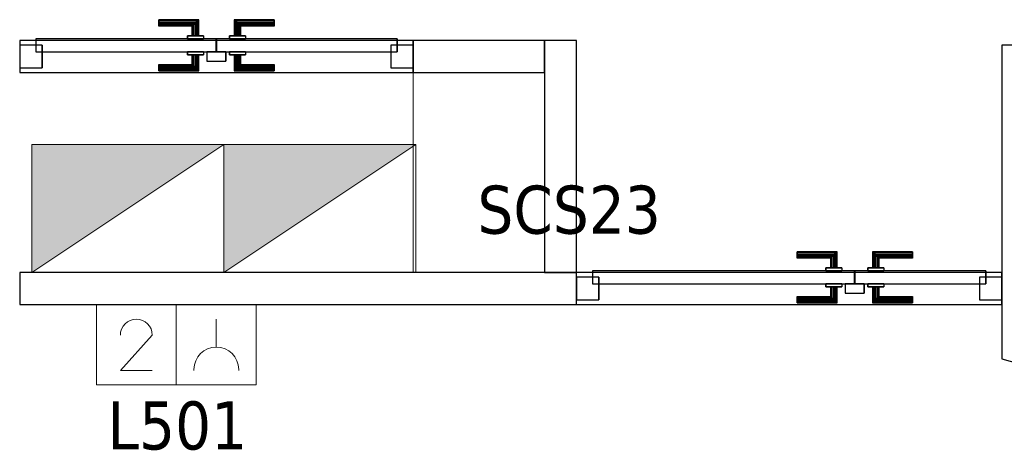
# Model space of a CAD drawing. Header units: metres. Extents: x 397.7 to 427.5, y 12.7 to 28.4.
# Tile 23 of 122: x 404.4 to 407.5, y 23 to 24.3. Entities that reach past the tile are written whole.
import ezdxf

# ---------------------------------------------------------------- set-up
doc = ezdxf.new("R2010")
doc.units = ezdxf.units.M
doc.layers.add('01_CARPINTERIA', color=5, linetype='Continuous', lineweight=25, true_color=0x0000ff)
for name, color, linetype, lineweight in [('A-COLS-____-MCUT', 7, 'Continuous', 18), ('A-COLS-____-OTLN', 7, 'Continuous', 18), ('A-DETL-____-MBND', 7, 'Continuous', 18), ('A-DETL-GENF-OTLN', 7, 'Continuous', 18), ('A-GENM-____-OTLN', 7, 'Continuous', 18), ('A-WALL-____-MCUT', 7, 'Continuous', 25), ('A-WALL-____-OTLN', 7, 'Continuous', 25), ('E-ELEC-EQPM-IDEN', 7, 'Continuous', 30), ('E-ELEC-FIXT-IDEN', 7, 'Continuous', 30)]:
    doc.layers.add(name, color=color, linetype=linetype, lineweight=lineweight)
doc.styles.add('Tahoma_3', font='tahoma.ttf', dxfattribs={"height": 0.15})

# ---------------------------------------------------------------- blocks, each defined once
blk = doc.blocks.new('Family - Evans P5-151358-08_ELEC_P5')
at = {"layer": 'A-WALL-____-MCUT', "color": 253, "true_color": 0xaaaaaa}
for p, q in [((0.0661, 0.23), (0, 0)), ((1.0454, 0.23), (0.0661, 0.23)), ((1.0454, 0), (1.0454, 0.23)), ((0, 0), (1.0454, 0))]:
    blk.add_line(p, q, dxfattribs=at)
at = {"layer": 'A-WALL-____-OTLN', "color": 253, "true_color": 0xaaaaaa}
for p, q in [((0.0661, 0.23), (0, 0)), ((1.0454, 0.23), (0.0661, 0.23)), ((1.0454, 0), (1.0454, 0.23)), ((0, 0), (1.0454, 0))]:
    blk.add_line(p, q, dxfattribs=at)
at = {"layer": 'A-WALL-____-OTLN', "color": 253, "lineweight": 18, "true_color": 0xaaaaaa}
blk.add_line((0, 0), (1.0454, 0), dxfattribs=at)
blk = doc.blocks.new('Family - Pilar P5-151467-08_ELEC_P5')
at = {"layer": 'A-COLS-____-MCUT', "color": 253, "true_color": 0xaaaaaa}
for p, q in [((0.41, 0.625), (0, 0.625)), ((0, 0.625), (0, 0)), ((0.41, 0), (0.41, 0.625)), ((0, 0), (0.41, 0))]:
    blk.add_line(p, q, dxfattribs=at)
at = {"layer": 'A-COLS-____-OTLN', "color": 253, "true_color": 0xaaaaaa}
for p, q in [((0.41, 0.625), (0, 0.625)), ((0, 0.625), (0, 0)), ((0.41, 0), (0.41, 0.625)), ((0, 0), (0.41, 0))]:
    blk.add_line(p, q, dxfattribs=at)
blk = doc.blocks.new('Family - Evans P5-151542-08_ELEC_P5')
at = {"layer": 'A-WALL-____-MCUT', "color": 253, "true_color": 0xaaaaaa}
for p, q in [((0.725, 0.1), (0, 0.1)), ((0, 0.1), (0, 0)), ((0.725, 0), (0.725, 0.1)), ((0, 0), (0.725, 0))]:
    blk.add_line(p, q, dxfattribs=at)
at = {"layer": 'A-WALL-____-OTLN', "color": 253, "true_color": 0xaaaaaa}
for p, q in [((0.725, 0.1), (0, 0.1)), ((0, 0.1), (0, 0)), ((0.725, 0), (0.725, 0.1)), ((0, 0), (0.725, 0))]:
    blk.add_line(p, q, dxfattribs=at)
at = {"layer": 'A-WALL-____-OTLN', "color": 253, "lineweight": 18, "true_color": 0xaaaaaa}
blk.add_line((0, 0), (0.725, 0), dxfattribs=at)
blk = doc.blocks.new('Family - LONDR55-XX_ZZ-ARQ-CAA-M3D-Londres55-151579-08_ELEC_P5')
at = {"layer": '01_CARPINTERIA', "color": 161, "true_color": 0xaaaaff}
for p, q in [((0.69, 0.1487), (0.69, 0.15)), ((0.69, 0.15), (0.69, 0.1487)), ((0.815, 0.15), (0.69, 0.15)), ((0.69, 0.145), (0.69, 0.1487)), ((0.69, 0.1487), (0.69, 0.145)), ((0.8137, 0.1487), (0.69, 0.1487)), ((0.8137, 0.1487), (0.69, 0.1487)), ((0.69, 0.14), (0.69, 0.145)), ((0.69, 0.145), (0.69, 0.14)), ((0.81, 0.145), (0.69, 0.145)), ((0.81, 0.145), (0.69, 0.145)), ((0.69, 0.135), (0.69, 0.14)), ((0.69, 0.14), (0.69, 0.135)), ((0.69, 0.14), (0.805, 0.14)), ((0.805, 0.14), (0.69, 0.14)), ((0.69, 0.135), (0.69, 0.1313)), ((0.69, 0.1313), (0.69, 0.135)), ((0.8, 0.135), (0.69, 0.135)), ((0.8, 0.135), (0.69, 0.135)), ((0.69, 0.1313), (0.69, 0.13)), ((0.69, 0.13), (0.69, 0.1313)), ((0.7963, 0.1313), (0.69, 0.1313)), ((0.7963, 0.1313), (0.69, 0.1313)), ((0.795, 0.13), (0.69, 0.13)), ((0.795, 0.13), (0.7963, 0.1313)), ((0.7963, 0.1313), (0.795, 0.13)), ((0.795, 0.1), (0.795, 0.13)), ((0.7963, 0.1313), (0.8, 0.135)), ((0.8, 0.135), (0.7963, 0.1313)), ((0.7963, 0.1), (0.7963, 0.1313)), ((0.7963, 0.1), (0.7963, 0.1313)), ((0.8, 0.135), (0.805, 0.14)), ((0.805, 0.14), (0.8, 0.135)), ((0.8, 0.1), (0.8, 0.135)), ((0.8, 0.1), (0.8, 0.135)), ((0.81, 0.145), (0.805, 0.14)), ((0.805, 0.14), (0.81, 0.145)), ((0.805, 0.14), (0.805, 0.1)), ((0.805, 0.1), (0.805, 0.14)), ((0.8137, 0.1487), (0.81, 0.145)), ((0.81, 0.145), (0.8137, 0.1487)), ((0.81, 0.1), (0.81, 0.145)), ((0.81, 0.1), (0.81, 0.145)), ((0.815, 0.15), (0.8137, 0.1487)), ((0.8137, 0.1487), (0.815, 0.15)), ((0.8137, 0.1), (0.8137, 0.1487)), ((0.8137, 0.1), (0.8137, 0.1487)), ((0.815, 0.1), (0.815, 0.15)), ((0.9273, 0.1487), (0.926, 0.15)), ((0.926, 0.15), (0.926, 0.1)), ((0.926, 0.15), (0.9273, 0.1487)), ((1.051, 0.15), (0.926, 0.15)), ((0.931, 0.145), (0.9273, 0.1487)), ((0.9273, 0.1487), (0.9273, 0.1)), ((0.9273, 0.1487), (0.9273, 0.1)), ((0.9273, 0.1487), (0.931, 0.145)), ((1.051, 0.1487), (0.9273, 0.1487)), ((1.051, 0.1487), (0.9273, 0.1487)), ((0.936, 0.14), (0.931, 0.145)), ((0.931, 0.145), (0.931, 0.1)), ((0.931, 0.145), (0.931, 0.1)), ((0.931, 0.145), (0.936, 0.14)), ((1.051, 0.145), (0.931, 0.145)), ((1.051, 0.145), (0.931, 0.145)), ((0.936, 0.1), (0.936, 0.14)), ((0.936, 0.14), (0.936, 0.1)), ((0.936, 0.14), (0.941, 0.135)), ((0.941, 0.135), (0.936, 0.14)), ((0.936, 0.14), (1.051, 0.14)), ((1.051, 0.14), (0.936, 0.14)), ((0.941, 0.135), (0.941, 0.1)), ((0.941, 0.135), (0.9447, 0.1313)), ((0.9447, 0.1313), (0.941, 0.135)), ((0.941, 0.135), (0.941, 0.1)), ((1.051, 0.135), (0.941, 0.135)), ((1.051, 0.135), (0.941, 0.135)), ((0.9447, 0.1313), (0.9447, 0.1)), ((0.9447, 0.1313), (0.946, 0.13)), ((0.946, 0.13), (0.9447, 0.1313)), ((0.9447, 0.1313), (0.9447, 0.1)), ((1.051, 0.1313), (0.9447, 0.1313)), ((1.051, 0.1313), (0.9447, 0.1313)), ((0.946, 0.13), (0.946, 0.1)), ((1.051, 0.13), (0.946, 0.13)), ((1.051, 0.1487), (1.051, 0.15)), ((1.051, 0.15), (1.051, 0.1487)), ((1.051, 0.145), (1.051, 0.1487)), ((1.051, 0.1487), (1.051, 0.145)), ((1.051, 0.145), (1.051, 0.14)), ((1.051, 0.14), (1.051, 0.145)), ((1.051, 0.14), (1.051, 0.135)), ((1.051, 0.135), (1.051, 0.14)), ((1.051, 0.135), (1.051, 0.1313)), ((1.051, 0.1313), (1.051, 0.135)), ((1.051, 0.1313), (1.051, 0.13)), ((1.051, 0.13), (1.051, 0.1313)), ((0.83, 0.1), (0.78, 0.1)), ((0.78, 0.1), (0.83, 0.1)), ((0.78, 0.1), (0.78, 0.09)), ((0.78, 0.09), (0.78, 0.1)), ((0.7963, 0.1), (0.795, 0.1)), ((0.795, 0.1), (0.7963, 0.1)), ((0.8, 0.1), (0.7963, 0.1)), ((0.7963, 0.1), (0.8, 0.1)), ((0.805, 0.1), (0.8, 0.1)), ((0.8, 0.1), (0.805, 0.1)), ((0.81, 0.1), (0.805, 0.1)), ((0.805, 0.1), (0.81, 0.1)), ((0.81, 0.1), (0.8137, 0.1)), ((0.8137, 0.1), (0.81, 0.1)), ((0.8137, 0.1), (0.815, 0.1)), ((0.815, 0.1), (0.8137, 0.1)), ((0.83, 0.1), (0.83, 0.09)), ((0.83, 0.1), (0.83, 0.09)), ((0.961, 0.1), (0.911, 0.1)), ((0.911, 0.1), (0.961, 0.1)), ((0.911, 0.1), (0.911, 0.09)), ((0.911, 0.09), (0.911, 0.1)), ((0.9273, 0.1), (0.926, 0.1)), ((0.926, 0.1), (0.9273, 0.1)), ((0.931, 0.1), (0.9273, 0.1)), ((0.9273, 0.1), (0.931, 0.1)), ((0.936, 0.1), (0.931, 0.1)), ((0.931, 0.1), (0.936, 0.1)), ((0.941, 0.1), (0.936, 0.1)), ((0.936, 0.1), (0.941, 0.1)), ((0.941, 0.1), (0.9447, 0.1)), ((0.9447, 0.1), (0.941, 0.1)), ((0.9447, 0.1), (0.946, 0.1)), ((0.946, 0.1), (0.9447, 0.1)), ((0.961, 0.1), (0.961, 0.09)), ((0.961, 0.1), (0.961, 0.09)), ((0.07, 0.07), (0, 0.07)), ((0, 0.07), (0, 0)), ((0.07, 0.07), (0, 0.07)), ((0, 0.07), (0, 0)), ((0.87, 0.09), (0.05, 0.09)), ((0.05, 0.09), (0.05, 0.05)), ((0.87, 0.09), (0.05, 0.09)), ((0.05, 0.09), (0.05, 0.05)), ((0.07, 0), (0.07, 0.07)), ((0.07, 0.07), (0.07, 0)), ((0.83, 0.09), (0.78, 0.09)), ((0.78, 0.09), (0.83, 0.09)), ((0.87, 0.05), (0.87, 0.09)), ((0.87, 0.09), (0.87, 0.05)), ((1.28, 0.09), (0.871, 0.09)), ((0.871, 0.09), (0.871, 0.05)), ((1.28, 0.09), (0.871, 0.09)), ((0.871, 0.09), (0.871, 0.05)), ((0.961, 0.09), (0.911, 0.09)), ((0.911, 0.09), (0.961, 0.09)), ((1.33, 0.07), (1.26, 0.07)), ((1.26, 0.07), (1.26, 0)), ((1.33, 0.07), (1.26, 0.07)), ((1.26, 0.07), (1.26, 0)), ((1.28, 0.05), (1.28, 0.09)), ((1.28, 0.09), (1.28, 0.05)), ((1.33, 0), (1.33, 0.07)), ((1.33, 0.07), (1.33, 0)), ((0.05, 0.05), (0.87, 0.05)), ((0.05, 0.05), (0.87, 0.05)), ((0.78, 0.05), (0.83, 0.05)), ((0.83, 0.05), (0.78, 0.05)), ((0.78, 0.05), (0.78, 0.04)), ((0.78, 0.04), (0.78, 0.05)), ((0.78, 0.04), (0.83, 0.04)), ((0.83, 0.04), (0.78, 0.04)), ((0.7963, 0.04), (0.795, 0.04)), ((0.795, 0.04), (0.7963, 0.04)), ((0.795, 0.01), (0.795, 0.04)), ((0.8, 0.04), (0.7963, 0.04)), ((0.7963, 0.04), (0.8, 0.04)), ((0.7963, 0.0087), (0.7963, 0.04)), ((0.7963, 0.0087), (0.7963, 0.04)), ((0.8, 0.04), (0.805, 0.04)), ((0.805, 0.04), (0.8, 0.04)), ((0.8, 0.005), (0.8, 0.04)), ((0.8, 0.005), (0.8, 0.04)), ((0.805, 0.04), (0.81, 0.04)), ((0.81, 0.04), (0.805, 0.04)), ((0.805, 0.04), (0.805, 0)), ((0.805, 0), (0.805, 0.04)), ((0.81, 0.04), (0.8137, 0.04)), ((0.8137, 0.04), (0.81, 0.04)), ((0.81, -0.005), (0.81, 0.04)), ((0.81, -0.005), (0.81, 0.04)), ((0.8137, 0.04), (0.815, 0.04)), ((0.815, 0.04), (0.8137, 0.04)), ((0.8137, -0.0087), (0.8137, 0.04)), ((0.8137, -0.0087), (0.8137, 0.04)), ((0.815, -0.01), (0.815, 0.04)), ((0.83, 0.05), (0.83, 0.04)), ((0.83, 0.05), (0.83, 0.04)), ((0.9, 0.05), (0.84, 0.05)), ((0.84, 0.05), (0.84, 0.02)), ((0.9, 0.05), (0.84, 0.05)), ((0.84, 0.05), (0.84, 0.02)), ((0.871, 0.05), (1.28, 0.05)), ((0.871, 0.05), (1.28, 0.05)), ((0.9, 0.02), (0.9, 0.05)), ((0.9, 0.05), (0.9, 0.02)), ((0.911, 0.05), (0.961, 0.05)), ((0.961, 0.05), (0.911, 0.05)), ((0.911, 0.05), (0.911, 0.04)), ((0.911, 0.04), (0.911, 0.05)), ((0.911, 0.04), (0.961, 0.04)), ((0.961, 0.04), (0.911, 0.04)), ((0.9273, 0.04), (0.926, 0.04)), ((0.926, 0.04), (0.9273, 0.04)), ((0.926, 0.04), (0.926, -0.01)), ((0.931, 0.04), (0.9273, 0.04)), ((0.9273, 0.04), (0.931, 0.04)), ((0.9273, 0.04), (0.9273, -0.0087)), ((0.9273, 0.04), (0.9273, -0.0087)), ((0.931, 0.04), (0.936, 0.04)), ((0.936, 0.04), (0.931, 0.04)), ((0.931, 0.04), (0.931, -0.005)), ((0.931, 0.04), (0.931, -0.005)), ((0.936, 0.04), (0.941, 0.04)), ((0.941, 0.04), (0.936, 0.04)), ((0.936, 0), (0.936, 0.04)), ((0.936, 0.04), (0.936, 0)), ((0.941, 0.04), (0.9447, 0.04)), ((0.9447, 0.04), (0.941, 0.04)), ((0.941, 0.04), (0.941, 0.005)), ((0.941, 0.04), (0.941, 0.005)), ((0.9447, 0.04), (0.946, 0.04)), ((0.946, 0.04), (0.9447, 0.04)), ((0.9447, 0.04), (0.9447, 0.0087)), ((0.9447, 0.04), (0.9447, 0.0087)), ((0.946, 0.04), (0.946, 0.01)), ((0.961, 0.05), (0.961, 0.04)), ((0.961, 0.05), (0.961, 0.04)), ((0, 0), (0.07, 0)), ((0, 0), (0.07, 0)), ((0.69, 0.0087), (0.69, 0.01)), ((0.69, 0.01), (0.69, 0.0087)), ((0.69, 0.01), (0.795, 0.01)), ((0.69, 0.005), (0.69, 0.0087)), ((0.69, 0.0087), (0.69, 0.005)), ((0.69, 0.0087), (0.7963, 0.0087)), ((0.69, 0.0087), (0.7963, 0.0087)), ((0.69, 0), (0.69, 0.005)), ((0.69, 0.005), (0.69, 0)), ((0.69, 0.005), (0.8, 0.005)), ((0.69, 0.005), (0.8, 0.005)), ((0.69, -0.005), (0.69, 0)), ((0.69, 0), (0.69, -0.005)), ((0.805, 0), (0.69, 0)), ((0.69, 0), (0.805, 0)), ((0.7963, 0.0087), (0.795, 0.01)), ((0.795, 0.01), (0.7963, 0.0087)), ((0.8, 0.005), (0.7963, 0.0087)), ((0.7963, 0.0087), (0.8, 0.005)), ((0.805, 0), (0.8, 0.005)), ((0.8, 0.005), (0.805, 0)), ((0.805, 0), (0.81, -0.005)), ((0.84, 0.02), (0.9, 0.02)), ((0.84, 0.02), (0.9, 0.02)), ((0.941, 0.005), (0.936, 0)), ((0.936, 0), (0.941, 0.005)), ((1.051, 0), (0.936, 0)), ((0.936, 0), (1.051, 0)), ((0.9447, 0.0087), (0.941, 0.005)), ((0.941, 0.005), (0.9447, 0.0087)), ((0.941, 0.005), (1.051, 0.005)), ((0.941, 0.005), (1.051, 0.005)), ((0.946, 0.01), (0.9447, 0.0087)), ((0.9447, 0.0087), (0.946, 0.01)), ((0.9447, 0.0087), (1.051, 0.0087)), ((0.9447, 0.0087), (1.051, 0.0087)), ((0.946, 0.01), (1.051, 0.01)), ((1.051, 0.0087), (1.051, 0.01)), ((1.051, 0.01), (1.051, 0.0087)), ((1.051, 0.005), (1.051, 0.0087)), ((1.051, 0.0087), (1.051, 0.005)), ((1.051, 0.005), (1.051, 0)), ((1.051, 0), (1.051, 0.005)), ((1.051, 0), (1.051, -0.005)), ((1.051, -0.005), (1.051, 0)), ((1.26, 0), (1.33, 0)), ((1.26, 0), (1.33, 0)), ((0.69, -0.005), (0.69, -0.0087)), ((0.69, -0.0087), (0.69, -0.005)), ((0.69, -0.005), (0.81, -0.005)), ((0.69, -0.005), (0.81, -0.005)), ((0.69, -0.0087), (0.69, -0.01)), ((0.69, -0.01), (0.69, -0.0087)), ((0.69, -0.0087), (0.8137, -0.0087)), ((0.69, -0.0087), (0.8137, -0.0087)), ((0.69, -0.01), (0.815, -0.01)), ((0.81, -0.005), (0.805, 0)), ((0.81, -0.005), (0.8137, -0.0087)), ((0.8137, -0.0087), (0.81, -0.005)), ((0.8137, -0.0087), (0.815, -0.01)), ((0.815, -0.01), (0.8137, -0.0087)), ((0.926, -0.01), (0.9273, -0.0087)), ((0.9273, -0.0087), (0.926, -0.01)), ((0.926, -0.01), (1.051, -0.01)), ((0.9273, -0.0087), (0.931, -0.005)), ((0.931, -0.005), (0.9273, -0.0087)), ((0.9273, -0.0087), (1.051, -0.0087)), ((0.9273, -0.0087), (1.051, -0.0087)), ((0.931, -0.005), (0.936, 0)), ((0.936, 0), (0.931, -0.005)), ((0.931, -0.005), (1.051, -0.005)), ((0.931, -0.005), (1.051, -0.005)), ((1.051, -0.005), (1.051, -0.0087)), ((1.051, -0.0087), (1.051, -0.005)), ((1.051, -0.0087), (1.051, -0.01)), ((1.051, -0.01), (1.051, -0.0087))]:
    blk.add_line(p, q, dxfattribs=at)
blk = doc.blocks.new('Family - Porta P5-151580-08_ELEC_P5')
blk.add_blockref('Family - LONDR55-XX_ZZ-ARQ-CAA-M3D-Londres55-151579-08_ELEC_P5', (0, 0))
blk = doc.blocks.new('Family - Evans P5-151652-08_ELEC_P5')
at = {"layer": 'A-WALL-____-MCUT', "color": 253, "true_color": 0xaaaaaa}
for p, q in [((1.74, 0.1), (0, 0.1)), ((0, 0.1), (0, 0)), ((1.74, 0), (1.74, 0.1)), ((0, 0), (1.74, 0))]:
    blk.add_line(p, q, dxfattribs=at)
at = {"layer": 'A-WALL-____-OTLN', "color": 253, "true_color": 0xaaaaaa}
for p, q in [((3.07, 0.1), (0, 0.1)), ((0, 0.1), (0, 0)), ((1.74, 0), (1.74, 0.1)), ((3.07, 0.1), (1.74, 0.1)), ((3.07, 0), (3.07, 0.1)), ((3.07, 0), (3.07, 0.1)), ((0, 0), (3.07, 0)), ((1.74, 0), (3.07, 0))]:
    blk.add_line(p, q, dxfattribs=at)
at = {"layer": 'A-WALL-____-OTLN', "color": 253, "lineweight": 18, "true_color": 0xaaaaaa}
blk.add_line((0, 0), (3.07, 0), dxfattribs=at)
blk = doc.blocks.new('Family - Vano porta P5-151654-08_ELEC_P5')
at = {"layer": 'A-GENM-____-OTLN', "color": 253, "true_color": 0xaaaaaa}
for p, q in [((406.177, 23.5195), (406.177, 23.4195)), ((407.507, 23.5195), (406.177, 23.5195)), ((406.177, 23.5195), (406.177, 23.4195)), ((406.177, 23.5195), (407.507, 23.5195)), ((407.507, 23.4195), (407.507, 23.5195)), ((407.507, 23.5195), (407.507, 23.4195)), ((406.177, 23.4195), (407.507, 23.4195)), ((407.507, 23.4195), (406.177, 23.4195))]:
    blk.add_line(p, q, dxfattribs=at)
blk = doc.blocks.new('Family - LONDR55-XX_ZZ-ARQ-CAA-M3D-Londres55-151787-08_ELEC_P5')
at = {"layer": '01_CARPINTERIA', "color": 161, "true_color": 0xaaaaff}
for p, q in [((0.4345, 0.1487), (0.4345, 0.15)), ((0.4345, 0.15), (0.4345, 0.1487)), ((0.5595, 0.15), (0.4345, 0.15)), ((0.4345, 0.145), (0.4345, 0.1487)), ((0.4345, 0.1487), (0.4345, 0.145)), ((0.5582, 0.1487), (0.4345, 0.1487)), ((0.5582, 0.1487), (0.4345, 0.1487)), ((0.4345, 0.14), (0.4345, 0.145)), ((0.4345, 0.145), (0.4345, 0.14)), ((0.5545, 0.145), (0.4345, 0.145)), ((0.5545, 0.145), (0.4345, 0.145)), ((0.4345, 0.135), (0.4345, 0.14)), ((0.4345, 0.14), (0.4345, 0.135)), ((0.4345, 0.14), (0.5495, 0.14)), ((0.5495, 0.14), (0.4345, 0.14)), ((0.4345, 0.135), (0.4345, 0.1313)), ((0.4345, 0.1313), (0.4345, 0.135)), ((0.5445, 0.135), (0.4345, 0.135)), ((0.5445, 0.135), (0.4345, 0.135)), ((0.4345, 0.1313), (0.4345, 0.13)), ((0.4345, 0.13), (0.4345, 0.1313)), ((0.5408, 0.1313), (0.4345, 0.1313)), ((0.5408, 0.1313), (0.4345, 0.1313)), ((0.5395, 0.13), (0.4345, 0.13)), ((0.5395, 0.13), (0.5408, 0.1313)), ((0.5408, 0.1313), (0.5395, 0.13)), ((0.5395, 0.1), (0.5395, 0.13)), ((0.5408, 0.1313), (0.5445, 0.135)), ((0.5445, 0.135), (0.5408, 0.1313)), ((0.5408, 0.1), (0.5408, 0.1313)), ((0.5408, 0.1), (0.5408, 0.1313)), ((0.5445, 0.135), (0.5495, 0.14)), ((0.5495, 0.14), (0.5445, 0.135)), ((0.5445, 0.1), (0.5445, 0.135)), ((0.5445, 0.1), (0.5445, 0.135)), ((0.5545, 0.145), (0.5495, 0.14)), ((0.5495, 0.14), (0.5545, 0.145)), ((0.5495, 0.14), (0.5495, 0.1)), ((0.5495, 0.1), (0.5495, 0.14)), ((0.5582, 0.1487), (0.5545, 0.145)), ((0.5545, 0.145), (0.5582, 0.1487)), ((0.5545, 0.1), (0.5545, 0.145)), ((0.5545, 0.1), (0.5545, 0.145)), ((0.5595, 0.15), (0.5582, 0.1487)), ((0.5582, 0.1487), (0.5595, 0.15)), ((0.5582, 0.1), (0.5582, 0.1487)), ((0.5582, 0.1), (0.5582, 0.1487)), ((0.5595, 0.1), (0.5595, 0.15)), ((0.6718, 0.1487), (0.6705, 0.15)), ((0.6705, 0.15), (0.6705, 0.1)), ((0.6705, 0.15), (0.6718, 0.1487)), ((0.7955, 0.15), (0.6705, 0.15)), ((0.6755, 0.145), (0.6718, 0.1487)), ((0.6718, 0.1487), (0.6718, 0.1)), ((0.6718, 0.1487), (0.6718, 0.1)), ((0.6718, 0.1487), (0.6755, 0.145)), ((0.7955, 0.1487), (0.6718, 0.1487)), ((0.7955, 0.1487), (0.6718, 0.1487)), ((0.6805, 0.14), (0.6755, 0.145)), ((0.6755, 0.145), (0.6755, 0.1)), ((0.6755, 0.145), (0.6755, 0.1)), ((0.6755, 0.145), (0.6805, 0.14)), ((0.7955, 0.145), (0.6755, 0.145)), ((0.7955, 0.145), (0.6755, 0.145)), ((0.6805, 0.1), (0.6805, 0.14)), ((0.6805, 0.14), (0.6805, 0.1)), ((0.6805, 0.14), (0.6855, 0.135)), ((0.6855, 0.135), (0.6805, 0.14)), ((0.6805, 0.14), (0.7955, 0.14)), ((0.7955, 0.14), (0.6805, 0.14)), ((0.6855, 0.135), (0.6855, 0.1)), ((0.6855, 0.135), (0.6892, 0.1313)), ((0.6892, 0.1313), (0.6855, 0.135)), ((0.6855, 0.135), (0.6855, 0.1)), ((0.7955, 0.135), (0.6855, 0.135)), ((0.7955, 0.135), (0.6855, 0.135)), ((0.6892, 0.1313), (0.6892, 0.1)), ((0.6892, 0.1313), (0.6905, 0.13)), ((0.6905, 0.13), (0.6892, 0.1313)), ((0.6892, 0.1313), (0.6892, 0.1)), ((0.7955, 0.1313), (0.6892, 0.1313)), ((0.7955, 0.1313), (0.6892, 0.1313)), ((0.6905, 0.13), (0.6905, 0.1)), ((0.7955, 0.13), (0.6905, 0.13)), ((0.7955, 0.1487), (0.7955, 0.15)), ((0.7955, 0.15), (0.7955, 0.1487)), ((0.7955, 0.145), (0.7955, 0.1487)), ((0.7955, 0.1487), (0.7955, 0.145)), ((0.7955, 0.145), (0.7955, 0.14)), ((0.7955, 0.14), (0.7955, 0.145)), ((0.7955, 0.14), (0.7955, 0.135)), ((0.7955, 0.135), (0.7955, 0.14)), ((0.7955, 0.135), (0.7955, 0.1313)), ((0.7955, 0.1313), (0.7955, 0.135)), ((0.7955, 0.1313), (0.7955, 0.13)), ((0.7955, 0.13), (0.7955, 0.1313)), ((0.5745, 0.1), (0.5245, 0.1)), ((0.5245, 0.1), (0.5745, 0.1)), ((0.5245, 0.1), (0.5245, 0.09)), ((0.5245, 0.09), (0.5245, 0.1)), ((0.5408, 0.1), (0.5395, 0.1)), ((0.5395, 0.1), (0.5408, 0.1)), ((0.5445, 0.1), (0.5408, 0.1)), ((0.5408, 0.1), (0.5445, 0.1)), ((0.5495, 0.1), (0.5445, 0.1)), ((0.5445, 0.1), (0.5495, 0.1)), ((0.5545, 0.1), (0.5495, 0.1)), ((0.5495, 0.1), (0.5545, 0.1)), ((0.5545, 0.1), (0.5582, 0.1)), ((0.5582, 0.1), (0.5545, 0.1)), ((0.5582, 0.1), (0.5595, 0.1)), ((0.5595, 0.1), (0.5582, 0.1)), ((0.5745, 0.1), (0.5745, 0.09)), ((0.5745, 0.1), (0.5745, 0.09)), ((0.7055, 0.1), (0.6555, 0.1)), ((0.6555, 0.1), (0.7055, 0.1)), ((0.6555, 0.1), (0.6555, 0.09)), ((0.6555, 0.09), (0.6555, 0.1)), ((0.6718, 0.1), (0.6705, 0.1)), ((0.6705, 0.1), (0.6718, 0.1)), ((0.6755, 0.1), (0.6718, 0.1)), ((0.6718, 0.1), (0.6755, 0.1)), ((0.6805, 0.1), (0.6755, 0.1)), ((0.6755, 0.1), (0.6805, 0.1)), ((0.6855, 0.1), (0.6805, 0.1)), ((0.6805, 0.1), (0.6855, 0.1)), ((0.6855, 0.1), (0.6892, 0.1)), ((0.6892, 0.1), (0.6855, 0.1)), ((0.6892, 0.1), (0.6905, 0.1)), ((0.6905, 0.1), (0.6892, 0.1)), ((0.7055, 0.1), (0.7055, 0.09)), ((0.7055, 0.1), (0.7055, 0.09)), ((0.07, 0.07), (0, 0.07)), ((0, 0.07), (0, 0)), ((0.07, 0.07), (0, 0.07)), ((0, 0.07), (0, 0)), ((0.6145, 0.09), (0.05, 0.09)), ((0.05, 0.09), (0.05, 0.05)), ((0.6145, 0.09), (0.05, 0.09)), ((0.05, 0.09), (0.05, 0.05)), ((0.07, 0), (0.07, 0.07)), ((0.07, 0.07), (0.07, 0)), ((0.5745, 0.09), (0.5245, 0.09)), ((0.5245, 0.09), (0.5745, 0.09)), ((0.6145, 0.05), (0.6145, 0.09)), ((0.6145, 0.09), (0.6145, 0.05)), ((1.18, 0.09), (0.6155, 0.09)), ((0.6155, 0.09), (0.6155, 0.05)), ((1.18, 0.09), (0.6155, 0.09)), ((0.6155, 0.09), (0.6155, 0.05)), ((0.7055, 0.09), (0.6555, 0.09)), ((0.6555, 0.09), (0.7055, 0.09)), ((1.23, 0.07), (1.16, 0.07)), ((1.16, 0.07), (1.16, 0)), ((1.23, 0.07), (1.16, 0.07)), ((1.16, 0.07), (1.16, 0)), ((1.18, 0.05), (1.18, 0.09)), ((1.18, 0.09), (1.18, 0.05)), ((1.23, 0), (1.23, 0.07)), ((1.23, 0.07), (1.23, 0)), ((0.05, 0.05), (0.6145, 0.05)), ((0.05, 0.05), (0.6145, 0.05)), ((0.5245, 0.05), (0.5745, 0.05)), ((0.5745, 0.05), (0.5245, 0.05)), ((0.5245, 0.05), (0.5245, 0.04)), ((0.5245, 0.04), (0.5245, 0.05)), ((0.5245, 0.04), (0.5745, 0.04)), ((0.5745, 0.04), (0.5245, 0.04)), ((0.5408, 0.04), (0.5395, 0.04)), ((0.5395, 0.04), (0.5408, 0.04)), ((0.5395, 0.01), (0.5395, 0.04)), ((0.5445, 0.04), (0.5408, 0.04)), ((0.5408, 0.04), (0.5445, 0.04)), ((0.5408, 0.0087), (0.5408, 0.04)), ((0.5408, 0.0087), (0.5408, 0.04)), ((0.5445, 0.04), (0.5495, 0.04)), ((0.5495, 0.04), (0.5445, 0.04)), ((0.5445, 0.005), (0.5445, 0.04)), ((0.5445, 0.005), (0.5445, 0.04)), ((0.5495, 0.04), (0.5545, 0.04)), ((0.5545, 0.04), (0.5495, 0.04)), ((0.5495, 0.04), (0.5495, 0)), ((0.5495, 0), (0.5495, 0.04)), ((0.5545, 0.04), (0.5582, 0.04)), ((0.5582, 0.04), (0.5545, 0.04)), ((0.5545, -0.005), (0.5545, 0.04)), ((0.5545, -0.005), (0.5545, 0.04)), ((0.5582, 0.04), (0.5595, 0.04)), ((0.5595, 0.04), (0.5582, 0.04)), ((0.5582, -0.0087), (0.5582, 0.04)), ((0.5582, -0.0087), (0.5582, 0.04)), ((0.5595, -0.01), (0.5595, 0.04)), ((0.5745, 0.05), (0.5745, 0.04)), ((0.5745, 0.05), (0.5745, 0.04)), ((0.6445, 0.05), (0.5845, 0.05)), ((0.5845, 0.05), (0.5845, 0.02)), ((0.6445, 0.05), (0.5845, 0.05)), ((0.5845, 0.05), (0.5845, 0.02)), ((0.6155, 0.05), (1.18, 0.05)), ((0.6155, 0.05), (1.18, 0.05)), ((0.6445, 0.02), (0.6445, 0.05)), ((0.6445, 0.05), (0.6445, 0.02)), ((0.6555, 0.05), (0.7055, 0.05)), ((0.7055, 0.05), (0.6555, 0.05)), ((0.6555, 0.05), (0.6555, 0.04)), ((0.6555, 0.04), (0.6555, 0.05)), ((0.6555, 0.04), (0.7055, 0.04)), ((0.7055, 0.04), (0.6555, 0.04)), ((0.6718, 0.04), (0.6705, 0.04)), ((0.6705, 0.04), (0.6718, 0.04)), ((0.6705, 0.04), (0.6705, -0.01)), ((0.6755, 0.04), (0.6718, 0.04)), ((0.6718, 0.04), (0.6755, 0.04)), ((0.6718, 0.04), (0.6718, -0.0087)), ((0.6718, 0.04), (0.6718, -0.0087)), ((0.6755, 0.04), (0.6805, 0.04)), ((0.6805, 0.04), (0.6755, 0.04)), ((0.6755, 0.04), (0.6755, -0.005)), ((0.6755, 0.04), (0.6755, -0.005)), ((0.6805, 0.04), (0.6855, 0.04)), ((0.6855, 0.04), (0.6805, 0.04)), ((0.6805, 0), (0.6805, 0.04)), ((0.6805, 0.04), (0.6805, 0)), ((0.6855, 0.04), (0.6892, 0.04)), ((0.6892, 0.04), (0.6855, 0.04)), ((0.6855, 0.04), (0.6855, 0.005)), ((0.6855, 0.04), (0.6855, 0.005)), ((0.6892, 0.04), (0.6905, 0.04)), ((0.6905, 0.04), (0.6892, 0.04)), ((0.6892, 0.04), (0.6892, 0.0087)), ((0.6892, 0.04), (0.6892, 0.0087)), ((0.6905, 0.04), (0.6905, 0.01)), ((0.7055, 0.05), (0.7055, 0.04)), ((0.7055, 0.05), (0.7055, 0.04)), ((0, 0), (0.07, 0)), ((0, 0), (0.07, 0)), ((0.4345, 0.0087), (0.4345, 0.01)), ((0.4345, 0.01), (0.4345, 0.0087)), ((0.4345, 0.01), (0.5395, 0.01)), ((0.4345, 0.005), (0.4345, 0.0087)), ((0.4345, 0.0087), (0.4345, 0.005)), ((0.4345, 0.0087), (0.5408, 0.0087)), ((0.4345, 0.0087), (0.5408, 0.0087)), ((0.4345, 0), (0.4345, 0.005)), ((0.4345, 0.005), (0.4345, 0)), ((0.4345, 0.005), (0.5445, 0.005)), ((0.4345, 0.005), (0.5445, 0.005)), ((0.4345, -0.005), (0.4345, 0)), ((0.4345, 0), (0.4345, -0.005)), ((0.5495, 0), (0.4345, 0)), ((0.4345, 0), (0.5495, 0)), ((0.5408, 0.0087), (0.5395, 0.01)), ((0.5395, 0.01), (0.5408, 0.0087)), ((0.5445, 0.005), (0.5408, 0.0087)), ((0.5408, 0.0087), (0.5445, 0.005)), ((0.5495, 0), (0.5445, 0.005)), ((0.5445, 0.005), (0.5495, 0)), ((0.5495, 0), (0.5545, -0.005)), ((0.5545, -0.005), (0.5495, 0)), ((0.5845, 0.02), (0.6445, 0.02)), ((0.5845, 0.02), (0.6445, 0.02)), ((0.6755, -0.005), (0.6805, 0)), ((0.6855, 0.005), (0.6805, 0)), ((0.6805, 0), (0.6855, 0.005)), ((0.7955, 0), (0.6805, 0)), ((0.6805, 0), (0.7955, 0)), ((0.6892, 0.0087), (0.6855, 0.005)), ((0.6855, 0.005), (0.6892, 0.0087)), ((0.6855, 0.005), (0.7955, 0.005)), ((0.6855, 0.005), (0.7955, 0.005)), ((0.6905, 0.01), (0.6892, 0.0087)), ((0.6892, 0.0087), (0.6905, 0.01)), ((0.6892, 0.0087), (0.7955, 0.0087)), ((0.6892, 0.0087), (0.7955, 0.0087)), ((0.6905, 0.01), (0.7955, 0.01)), ((0.7955, 0.0087), (0.7955, 0.01)), ((0.7955, 0.01), (0.7955, 0.0087)), ((0.7955, 0.005), (0.7955, 0.0087)), ((0.7955, 0.0087), (0.7955, 0.005)), ((0.7955, 0.005), (0.7955, 0)), ((0.7955, 0), (0.7955, 0.005)), ((0.7955, 0), (0.7955, -0.005)), ((0.7955, -0.005), (0.7955, 0)), ((1.16, 0), (1.23, 0)), ((1.16, 0), (1.23, 0)), ((0.4345, -0.005), (0.4345, -0.0087)), ((0.4345, -0.0087), (0.4345, -0.005)), ((0.4345, -0.005), (0.5545, -0.005)), ((0.4345, -0.005), (0.5545, -0.005)), ((0.4345, -0.0087), (0.4345, -0.01)), ((0.4345, -0.01), (0.4345, -0.0087)), ((0.4345, -0.0087), (0.5582, -0.0087)), ((0.4345, -0.0087), (0.5582, -0.0087)), ((0.4345, -0.01), (0.5595, -0.01)), ((0.5545, -0.005), (0.5582, -0.0087)), ((0.5582, -0.0087), (0.5545, -0.005)), ((0.5582, -0.0087), (0.5595, -0.01)), ((0.5595, -0.01), (0.5582, -0.0087)), ((0.6705, -0.01), (0.6718, -0.0087)), ((0.6718, -0.0087), (0.6705, -0.01)), ((0.6705, -0.01), (0.7955, -0.01)), ((0.6718, -0.0087), (0.6755, -0.005)), ((0.6755, -0.005), (0.6718, -0.0087)), ((0.6718, -0.0087), (0.7955, -0.0087)), ((0.6718, -0.0087), (0.7955, -0.0087)), ((0.6805, 0), (0.6755, -0.005)), ((0.6755, -0.005), (0.7955, -0.005)), ((0.6755, -0.005), (0.7955, -0.005)), ((0.7955, -0.005), (0.7955, -0.0087)), ((0.7955, -0.0087), (0.7955, -0.005)), ((0.7955, -0.0087), (0.7955, -0.01)), ((0.7955, -0.01), (0.7955, -0.0087))]:
    blk.add_line(p, q, dxfattribs=at)
blk = doc.blocks.new('Family - Porta P5-151788-08_ELEC_P5')
blk.add_blockref('Family - LONDR55-XX_ZZ-ARQ-CAA-M3D-Londres55-151787-08_ELEC_P5', (0, 0))
blk = doc.blocks.new('Family - Evans P5-151836-08_ELEC_P5')
at = {"layer": 'A-WALL-____-MCUT', "color": 253, "true_color": 0xaaaaaa}
for p, q in [((0.41, 0.1), (0, 0.1)), ((0, 0.1), (0, 0)), ((0.41, 0), (0.41, 0.1)), ((0, 0), (0.41, 0))]:
    blk.add_line(p, q, dxfattribs=at)
at = {"layer": 'A-WALL-____-OTLN', "color": 253, "true_color": 0xaaaaaa}
for p, q in [((1.64, 0.1), (0, 0.1)), ((0, 0.1), (0, 0)), ((1.64, 0.1), (0.41, 0.1)), ((0.41, 0.1), (0.41, 0)), ((1.64, 0), (1.64, 0.1)), ((1.64, 0), (1.64, 0.1)), ((0, 0), (1.64, 0)), ((0.41, 0), (1.64, 0))]:
    blk.add_line(p, q, dxfattribs=at)
at = {"layer": 'A-WALL-____-OTLN', "color": 253, "lineweight": 18, "true_color": 0xaaaaaa}
blk.add_line((0, 0), (1.64, 0), dxfattribs=at)
blk = doc.blocks.new('Family - Vano porta P5-151838-08_ELEC_P5')
at = {"layer": 'A-GENM-____-OTLN', "color": 253, "true_color": 0xaaaaaa}
for p, q in [((404.437, 24.2445), (404.437, 24.1445)), ((405.667, 24.2445), (404.437, 24.2445)), ((404.437, 24.2445), (404.437, 24.1445)), ((404.437, 24.2445), (405.667, 24.2445)), ((405.667, 24.1445), (405.667, 24.2445)), ((405.667, 24.2445), (405.667, 24.1445)), ((404.437, 24.1445), (405.667, 24.1445)), ((405.667, 24.1445), (404.437, 24.1445))]:
    blk.add_line(p, q, dxfattribs=at)
blk = doc.blocks.new('LONDR55-XX_ZZ-ARQ-CAA-M3D-Londres55_ifc-1-08_ELEC_P5')
at = {"layer": '01_CARPINTERIA', "color": 253, "lineweight": 18, "true_color": 0xaaaaaa}
for name, p in [('Family - Porta P5-151788-08_ELEC_P5', (404.437, 24.1595)), ('Family - Porta P5-151580-08_ELEC_P5', (406.177, 23.4345))]:
    blk.add_blockref(name, p, dxfattribs=at)
at = {"layer": 'A-COLS-____-OTLN', "color": 253, "lineweight": 18, "true_color": 0xaaaaaa}
blk.add_blockref('Family - Pilar P5-151467-08_ELEC_P5', (405.667, 23.5195), dxfattribs=at)
at = {"layer": 'A-GENM-____-OTLN', "color": 253, "lineweight": 18, "true_color": 0xaaaaaa}
for name in ['Family - Vano porta P5-151838-08_ELEC_P5', 'Family - Vano porta P5-151654-08_ELEC_P5']:
    blk.add_blockref(name, (0, 0), dxfattribs=at)
at = {"layer": 'A-WALL-____-OTLN', "color": 253, "lineweight": 18, "true_color": 0xaaaaaa}
for name, p, rotation in [('Family - Evans P5-151836-08_ELEC_P5', (406.077, 24.2445), 180), ('Family - Evans P5-151542-08_ELEC_P5', (406.177, 23.5195), 90), ('Family - Evans P5-151358-08_ELEC_P5', (407.737, 23.184), 90)]:
    blk.add_blockref(name, p, dxfattribs=dict(at, rotation=rotation))
blk.add_blockref('Family - Evans P5-151652-08_ELEC_P5', (404.437, 23.4195), dxfattribs=at)
blk = doc.blocks.new('ZYR_05_02_01 Quadre Electric - SC23-561562-08_ELEC_P5')
at = {"layer": 'A-DETL-GENF-OTLN', "true_color": 0x3c0aff}
blk.add_hatch(color=180, dxfattribs=at).paths.add_polyline_path([(0.3, 0), (-0.3, -0.4), (0.3, -0.4)])
at = {"layer": 'A-DETL-GENF-OTLN', "color": 180, "true_color": 0x3c0aff}
for p, q in [((0.3, 0), (-0.3, -0.4)), ((-0.3, 0), (0.3, 0)), ((-0.3, -0.4), (-0.3, 0)), ((-0.3, -0.4), (0.3, 0)), ((0.3, -0.4), (0.3, 0)), ((0.3, 0), (0.3, -0.4)), ((-0.3, -0.4), (0.3, -0.4)), ((0.3, -0.4), (-0.3, -0.4))]:
    blk.add_line(p, q, dxfattribs=at)
blk = doc.blocks.new('ZYR_05_02_01 Quadre Electric - SCS23-561566-08_ELEC_P5')
at = {"layer": 'A-DETL-GENF-OTLN', "true_color": 0x3c0aff}
blk.add_hatch(color=180, dxfattribs=at).paths.add_polyline_path([(0.3, 0), (-0.3, -0.4), (0.3, -0.4)])
at = {"layer": 'A-DETL-GENF-OTLN', "color": 180, "true_color": 0x3c0aff}
for p, q in [((0.3, 0), (-0.3, -0.4)), ((-0.3, 0), (0.3, 0)), ((-0.3, -0.4), (-0.3, 0)), ((-0.3, -0.4), (0.3, 0)), ((0.3, -0.4), (0.3, 0)), ((0.3, 0), (0.3, -0.4)), ((-0.3, -0.4), (0.3, -0.4)), ((0.3, -0.4), (-0.3, -0.4))]:
    blk.add_line(p, q, dxfattribs=at)
blk = doc.blocks.new('ZYR_05_02_02 Presa Doble - 01 Toma Doble-887707-08_ELEC_P5')
at = {"layer": 'A-DETL-____-MBND', "color": 180, "true_color": 0x3c0aff}
for p, q in [((-0.3328, 0), (0.1672, 0)), ((-0.3328, -0.25), (-0.3328, 0)), ((-0.0828, 0), (-0.0828, -0.25)), ((0.1672, 0), (0.1672, -0.25)), ((0.0422, -0.045), (0.0422, -0.132)), ((-0.1578, -0.0948), (-0.2578, -0.205)), ((-0.2578, -0.205), (-0.158, -0.205)), ((-0.0278, -0.205), (-0.0278, -0.202)), ((0.1122, -0.205), (0.1122, -0.202)), ((0.1672, -0.25), (-0.3328, -0.25))]:
    blk.add_line(p, q, dxfattribs=at)
for centre, radius, start in [((-0.2078, -0.095), 0.05, 0.1854), ((0.0422, -0.202), 0.07, 360)]:
    blk.add_arc(centre, radius, start, 180, dxfattribs=at)

msp = doc.modelspace()

# ---------------------------------------------------------------- block references
at = {"lineweight": 5}
msp.add_blockref('LONDR55-XX_ZZ-ARQ-CAA-M3D-Londres55_ifc-1-08_ELEC_P5', (0, 0), dxfattribs=at)
at = {"layer": 'A-DETL-____-MBND', "color": 180, "true_color": 0x3c0aff}
msp.add_blockref('ZYR_05_02_02 Presa Doble - 01 Toma Doble-887707-08_ELEC_P5', (405.0094, 23.4185), dxfattribs=at)
at = {"layer": 'A-DETL-GENF-OTLN', "color": 180, "true_color": 0x3c0aff, "rotation": 180}
for name, p in [('ZYR_05_02_01 Quadre Electric - SC23-561562-08_ELEC_P5', (404.7753, 23.5195)), ('ZYR_05_02_01 Quadre Electric - SCS23-561566-08_ELEC_P5', (405.3753, 23.5195))]:
    msp.add_blockref(name, p, dxfattribs=at)

# ---------------------------------------------------------------- texts
at = {"layer": 'E-ELEC-EQPM-IDEN', "insert": (405.8678, 23.791), "char_height": 0.15, "width": 0.685443, "attachment_point": 1, "style": 'Tahoma_3'}
msp.add_mtext('SCS23', dxfattribs=at)

# ---------------------------------------------------------------- next in the draw order: texts
at = {"layer": 'E-ELEC-FIXT-IDEN', "insert": (404.7116, 23.1167), "char_height": 0.15, "width": 0.517088, "attachment_point": 1, "style": 'Tahoma_3', "bg_fill": 3, "box_fill_scale": 1.25, "bg_fill_color": 256, "bg_fill_true_color": 13158600, "bg_fill_transparency": 0}
msp.add_mtext('L501', dxfattribs=at)

doc.saveas('drawing.dxf')
